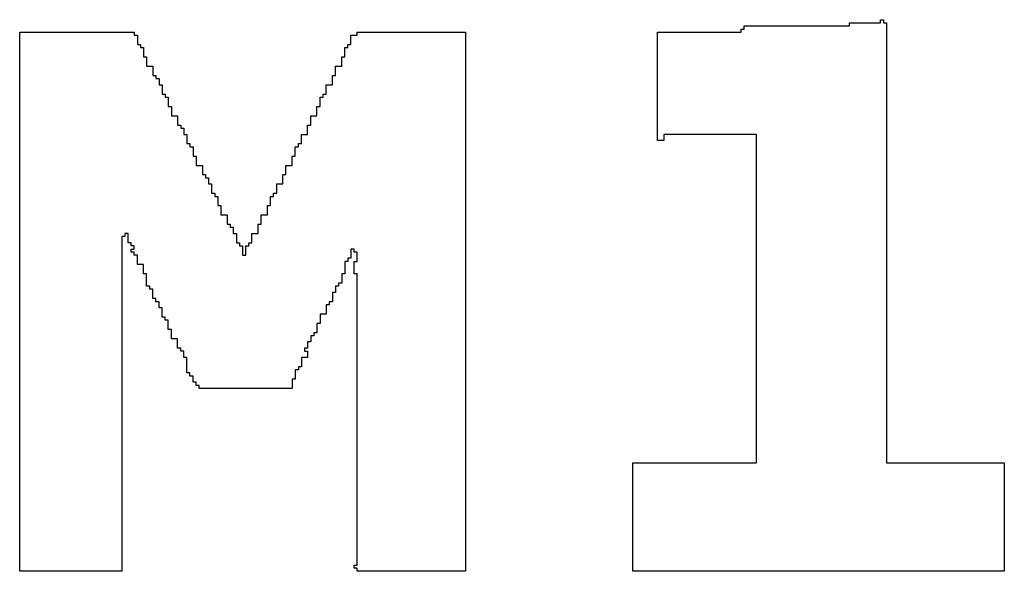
# Model space of a CAD drawing. Header units: millimetres. Extents: x -0.08 to 3.17, y -0.08 to 4.88.
# Tile 154 of 256: x 0.5372 to 0.6199, y 4.2175 to 4.2638. Entities that reach past the tile are written whole.
import ezdxf

# ---------------------------------------------------------------- set-up
doc = ezdxf.new("R2010")
doc.units = ezdxf.units.MM
doc.header["$MEASUREMENT"] = 0
doc.layers.add('TopOverlay', color=2, linetype='Continuous')

msp = doc.modelspace()

# ---------------------------------------------------------------- linework, layer by layer
at = {"layer": 'TopOverlay'}
for p, q in [((0.609481, 4.263537), (0.609481, 4.263797)), ((0.609481, 4.263797), (0.609741, 4.263797)), ((0.609741, 4.263797), (0.609741, 4.263537)), ((0.597779, 4.262757), (0.597779, 4.263017)), ((0.597779, 4.263017), (0.598039, 4.263017)), ((0.598039, 4.263017), (0.598039, 4.263278)), ((0.598039, 4.263278), (0.60688, 4.263278)), ((0.60688, 4.263278), (0.60688, 4.263537)), ((0.60688, 4.263537), (0.609481, 4.263537)), ((0.609741, 4.263537), (0.610001, 4.263537)), ((0.610001, 4.263537), (0.610001, 4.226612)), ((0.53719, 4.217511), (0.53719, 4.262757)), ((0.53719, 4.262757), (0.546811, 4.262757)), ((0.546811, 4.262757), (0.546811, 4.262497)), ((0.546811, 4.262497), (0.547071, 4.262497)), ((0.547071, 4.262497), (0.547071, 4.261717)), ((0.565014, 4.261717), (0.565014, 4.262497)), ((0.565014, 4.262497), (0.565534, 4.262497)), ((0.565534, 4.262497), (0.565534, 4.262757)), ((0.565534, 4.262757), (0.574635, 4.262757)), ((0.574635, 4.262757), (0.574635, 4.217511)), ((0.590758, 4.253656), (0.590758, 4.262757)), ((0.590758, 4.262757), (0.597779, 4.262757)), ((0.547071, 4.261717), (0.547331, 4.261717)), ((0.547331, 4.261717), (0.547331, 4.261457)), ((0.547331, 4.261457), (0.547591, 4.261457)), ((0.547591, 4.261457), (0.547591, 4.260677)), ((0.564494, 4.260677), (0.564494, 4.261457)), ((0.564494, 4.261457), (0.564754, 4.261457)), ((0.564754, 4.261457), (0.564754, 4.261717)), ((0.564754, 4.261717), (0.565014, 4.261717)), ((0.547591, 4.260677), (0.547851, 4.260677)), ((0.547851, 4.260677), (0.547851, 4.259897)), ((0.564234, 4.259897), (0.564234, 4.260677)), ((0.564234, 4.260677), (0.564494, 4.260677)), ((0.547851, 4.259897), (0.548371, 4.259897)), ((0.548371, 4.259897), (0.548371, 4.259117)), ((0.563714, 4.259117), (0.563714, 4.259897)), ((0.563714, 4.259897), (0.564234, 4.259897)), ((0.548371, 4.259117), (0.548631, 4.259117)), ((0.548631, 4.259117), (0.548631, 4.258857)), ((0.548631, 4.258857), (0.548891, 4.258857)), ((0.548891, 4.258857), (0.548891, 4.258337)), ((0.563454, 4.258337), (0.563454, 4.259117)), ((0.563454, 4.259117), (0.563714, 4.259117)), ((0.548891, 4.258337), (0.549152, 4.258337)), ((0.549152, 4.258337), (0.549152, 4.257557)), ((0.562934, 4.257557), (0.562934, 4.258337)), ((0.562934, 4.258337), (0.563454, 4.258337)), ((0.549152, 4.257557), (0.549412, 4.257557)), ((0.549412, 4.257557), (0.549412, 4.257297)), ((0.549412, 4.257297), (0.549672, 4.257297)), ((0.549672, 4.257297), (0.549672, 4.256516)), ((0.562414, 4.256516), (0.562414, 4.257297)), ((0.562414, 4.257297), (0.562674, 4.257297)), ((0.562674, 4.257297), (0.562674, 4.257557)), ((0.562674, 4.257557), (0.562934, 4.257557)), ((0.549672, 4.256516), (0.549932, 4.256516)), ((0.549932, 4.256516), (0.549932, 4.255736)), ((0.562153, 4.255736), (0.562153, 4.256516)), ((0.562153, 4.256516), (0.562414, 4.256516)), ((0.549932, 4.255736), (0.550452, 4.255736)), ((0.550452, 4.255736), (0.550452, 4.254956)), ((0.561633, 4.254956), (0.561633, 4.255736)), ((0.561633, 4.255736), (0.562153, 4.255736)), ((0.550452, 4.254956), (0.550712, 4.254956)), ((0.550712, 4.254956), (0.550712, 4.254696)), ((0.550712, 4.254696), (0.550972, 4.254696)), ((0.550972, 4.254696), (0.550972, 4.254176)), ((0.561373, 4.254176), (0.561373, 4.254956)), ((0.561373, 4.254956), (0.561633, 4.254956)), ((0.550972, 4.254176), (0.551232, 4.254176)), ((0.551232, 4.254176), (0.551232, 4.253396)), ((0.560853, 4.253396), (0.560853, 4.254176)), ((0.560853, 4.254176), (0.561373, 4.254176)), ((0.591798, 4.254176), (0.591278, 4.254176)), ((0.591278, 4.254176), (0.591278, 4.253656)), ((0.592058, 4.254176), (0.591798, 4.254176)), ((0.599079, 4.254176), (0.592058, 4.254176)), ((0.599079, 4.226612), (0.599079, 4.254176)), ((0.551232, 4.253396), (0.551492, 4.253396)), ((0.551492, 4.253396), (0.551492, 4.253136)), ((0.551492, 4.253136), (0.551752, 4.253136)), ((0.551752, 4.253136), (0.551752, 4.252356)), ((0.560333, 4.252356), (0.560333, 4.253136)), ((0.560333, 4.253136), (0.560593, 4.253136)), ((0.560593, 4.253136), (0.560593, 4.253396)), ((0.560593, 4.253396), (0.560853, 4.253396)), ((0.591278, 4.253656), (0.590758, 4.253656)), ((0.551752, 4.252356), (0.552012, 4.252356)), ((0.552012, 4.252356), (0.552012, 4.251576)), ((0.560073, 4.251576), (0.560073, 4.252356)), ((0.560073, 4.252356), (0.560333, 4.252356)), ((0.552012, 4.251576), (0.552532, 4.251576)), ((0.552532, 4.251576), (0.552532, 4.250796)), ((0.559553, 4.250796), (0.559553, 4.251576)), ((0.559553, 4.251576), (0.560073, 4.251576)), ((0.552532, 4.250796), (0.552792, 4.250796)), ((0.552792, 4.250796), (0.552792, 4.250535)), ((0.552792, 4.250535), (0.553052, 4.250535)), ((0.553052, 4.250535), (0.553052, 4.250015)), ((0.559293, 4.250015), (0.559293, 4.250796)), ((0.559293, 4.250796), (0.559553, 4.250796)), ((0.553052, 4.250015), (0.553312, 4.250015)), ((0.553312, 4.250015), (0.553312, 4.249235)), ((0.558773, 4.250015), (0.559033, 4.250015)), ((0.558773, 4.249235), (0.558773, 4.250015)), ((0.559033, 4.250015), (0.559293, 4.250015)), ((0.553312, 4.249235), (0.553572, 4.249235)), ((0.553572, 4.249235), (0.553572, 4.248975)), ((0.553572, 4.248975), (0.553832, 4.248975)), ((0.553832, 4.248975), (0.553832, 4.248195)), ((0.558253, 4.248195), (0.558253, 4.248975)), ((0.558253, 4.248975), (0.558513, 4.248975)), ((0.558513, 4.248975), (0.558513, 4.249235)), ((0.558513, 4.249235), (0.558773, 4.249235)), ((0.553832, 4.248195), (0.554092, 4.248195)), ((0.554092, 4.248195), (0.554092, 4.247415)), ((0.557993, 4.247415), (0.557993, 4.248195)), ((0.557993, 4.248195), (0.558253, 4.248195)), ((0.554092, 4.247415), (0.554612, 4.247415)), ((0.554612, 4.247415), (0.554612, 4.246635)), ((0.557473, 4.246635), (0.557473, 4.247415)), ((0.557473, 4.247415), (0.557993, 4.247415)), ((0.554612, 4.246635), (0.554872, 4.246635)), ((0.554872, 4.246635), (0.554872, 4.246375)), ((0.554872, 4.246375), (0.555132, 4.246375)), ((0.555132, 4.246375), (0.555132, 4.245855)), ((0.557213, 4.245855), (0.557213, 4.246635)), ((0.557213, 4.246635), (0.557473, 4.246635)), ((0.546031, 4.245595), (0.545771, 4.245595)), ((0.545771, 4.245595), (0.545771, 4.217511)), ((0.546291, 4.245855), (0.546031, 4.245855)), ((0.546031, 4.245855), (0.546031, 4.245595)), ((0.546291, 4.245075), (0.546291, 4.245855)), ((0.555132, 4.245855), (0.555392, 4.245855)), ((0.555392, 4.245855), (0.555392, 4.245075)), ((0.556693, 4.245075), (0.556693, 4.245855)), ((0.556693, 4.245855), (0.557213, 4.245855)), ((0.546551, 4.245075), (0.546291, 4.245075)), ((0.546551, 4.244815), (0.546551, 4.245075)), ((0.546811, 4.244815), (0.546551, 4.244815)), ((0.546811, 4.244555), (0.546811, 4.244815)), ((0.555392, 4.245075), (0.555652, 4.245075)), ((0.555652, 4.245075), (0.555652, 4.244815)), ((0.555652, 4.244815), (0.555913, 4.244815)), ((0.555913, 4.244815), (0.555913, 4.244034)), ((0.556173, 4.244034), (0.556173, 4.244815)), ((0.556173, 4.244815), (0.556433, 4.244815)), ((0.556433, 4.244815), (0.556433, 4.245075)), ((0.556433, 4.245075), (0.556693, 4.245075)), ((0.546551, 4.244295), (0.546551, 4.244555)), ((0.546551, 4.244555), (0.546811, 4.244555)), ((0.546811, 4.244295), (0.546551, 4.244295)), ((0.546811, 4.244034), (0.546811, 4.244295)), ((0.547071, 4.244034), (0.546811, 4.244034)), ((0.547071, 4.243254), (0.547071, 4.244034)), ((0.555913, 4.244034), (0.556173, 4.244034)), ((0.565274, 4.244555), (0.565014, 4.244555)), ((0.565014, 4.244555), (0.565014, 4.243774)), ((0.565274, 4.244295), (0.565274, 4.244555)), ((0.565534, 4.244295), (0.565274, 4.244295)), ((0.565534, 4.243514), (0.565534, 4.244295)), ((0.547591, 4.243254), (0.547071, 4.243254)), ((0.547591, 4.242474), (0.547591, 4.243254)), ((0.564754, 4.243514), (0.564494, 4.243514)), ((0.564494, 4.243514), (0.564494, 4.242474)), ((0.565014, 4.243774), (0.564754, 4.243774)), ((0.564754, 4.243774), (0.564754, 4.243514)), ((0.565274, 4.242474), (0.565274, 4.243514)), ((0.565274, 4.243514), (0.565534, 4.243514)), ((0.547851, 4.242474), (0.547591, 4.242474)), ((0.547851, 4.241434), (0.547851, 4.242474)), ((0.564494, 4.242474), (0.564234, 4.242474)), ((0.564234, 4.242474), (0.564234, 4.241694)), ((0.565534, 4.242474), (0.565274, 4.242474)), ((0.565534, 4.218031), (0.565534, 4.242474)), ((0.548111, 4.241434), (0.547851, 4.241434)), ((0.548111, 4.241174), (0.548111, 4.241434)), ((0.563974, 4.241434), (0.563714, 4.241434)), ((0.563714, 4.241434), (0.563714, 4.240914)), ((0.564234, 4.241694), (0.563974, 4.241694)), ((0.563974, 4.241694), (0.563974, 4.241434)), ((0.548371, 4.241174), (0.548111, 4.241174)), ((0.548371, 4.240394), (0.548371, 4.241174)), ((0.563714, 4.240914), (0.563454, 4.240914)), ((0.563454, 4.240914), (0.563454, 4.240134)), ((0.548631, 4.240394), (0.548371, 4.240394)), ((0.548631, 4.240134), (0.548631, 4.240394)), ((0.548891, 4.240134), (0.548631, 4.240134)), ((0.548891, 4.239614), (0.548891, 4.240134)), ((0.563194, 4.239874), (0.562934, 4.239874)), ((0.562934, 4.239874), (0.562934, 4.239094)), ((0.563454, 4.240134), (0.563194, 4.240134)), ((0.563194, 4.240134), (0.563194, 4.239874)), ((0.549152, 4.239614), (0.548891, 4.239614)), ((0.549152, 4.238834), (0.549152, 4.239614)), ((0.549412, 4.238834), (0.549152, 4.238834)), ((0.549412, 4.238574), (0.549412, 4.238834)), ((0.562934, 4.239094), (0.562414, 4.239094)), ((0.562414, 4.239094), (0.562414, 4.238314)), ((0.549672, 4.238574), (0.549412, 4.238574)), ((0.549672, 4.237794), (0.549672, 4.238574)), ((0.562414, 4.238314), (0.562153, 4.238314)), ((0.562153, 4.238314), (0.562153, 4.237534)), ((0.549932, 4.237794), (0.549672, 4.237794)), ((0.549932, 4.237013), (0.549932, 4.237794)), ((0.561893, 4.237273), (0.561633, 4.237273)), ((0.561633, 4.237273), (0.561633, 4.236753)), ((0.562153, 4.237534), (0.561893, 4.237534)), ((0.561893, 4.237534), (0.561893, 4.237273)), ((0.550452, 4.237013), (0.549932, 4.237013)), ((0.550452, 4.236233), (0.550452, 4.237013)), ((0.561633, 4.236753), (0.561373, 4.236753)), ((0.561373, 4.236753), (0.561373, 4.236233)), ((0.550712, 4.236233), (0.550452, 4.236233)), ((0.550712, 4.235973), (0.550712, 4.236233)), ((0.550972, 4.235973), (0.550712, 4.235973)), ((0.550972, 4.235453), (0.550972, 4.235973)), ((0.561373, 4.236233), (0.561113, 4.236233)), ((0.561113, 4.236233), (0.561113, 4.235973)), ((0.561113, 4.235973), (0.561373, 4.235973)), ((0.561373, 4.235973), (0.561373, 4.235453)), ((0.551232, 4.235453), (0.550972, 4.235453)), ((0.551232, 4.234153), (0.551232, 4.235453)), ((0.561373, 4.235453), (0.560853, 4.235453)), ((0.560853, 4.235453), (0.560853, 4.234673)), ((0.551492, 4.234153), (0.551232, 4.234153)), ((0.551492, 4.233893), (0.551492, 4.234153)), ((0.551752, 4.233893), (0.551492, 4.233893)), ((0.551752, 4.233373), (0.551752, 4.233893)), ((0.560593, 4.234413), (0.560333, 4.234413)), ((0.560333, 4.234413), (0.560333, 4.233633)), ((0.560853, 4.234673), (0.560593, 4.234673)), ((0.560593, 4.234673), (0.560593, 4.234413)), ((0.552012, 4.233373), (0.551752, 4.233373)), ((0.552012, 4.233113), (0.552012, 4.233373)), ((0.552272, 4.233113), (0.552012, 4.233113)), ((0.552272, 4.232853), (0.552272, 4.233113)), ((0.560333, 4.233633), (0.560073, 4.233633)), ((0.560073, 4.233633), (0.560073, 4.232853)), ((0.560073, 4.232853), (0.552272, 4.232853)), ((0.588677, 4.217511), (0.588677, 4.226612)), ((0.588677, 4.226612), (0.599079, 4.226612)), ((0.610001, 4.226612), (0.619882, 4.226612)), ((0.619882, 4.226612), (0.619882, 4.217511)), ((0.545771, 4.217511), (0.53719, 4.217511)), ((0.565274, 4.217771), (0.565274, 4.218031)), ((0.565274, 4.218031), (0.565534, 4.218031)), ((0.565534, 4.217771), (0.565274, 4.217771)), ((0.565534, 4.217511), (0.565534, 4.217771)), ((0.574635, 4.217511), (0.565534, 4.217511)), ((0.619882, 4.217511), (0.588677, 4.217511))]:
    msp.add_line(p, q, dxfattribs=at)

doc.saveas('drawing.dxf')
